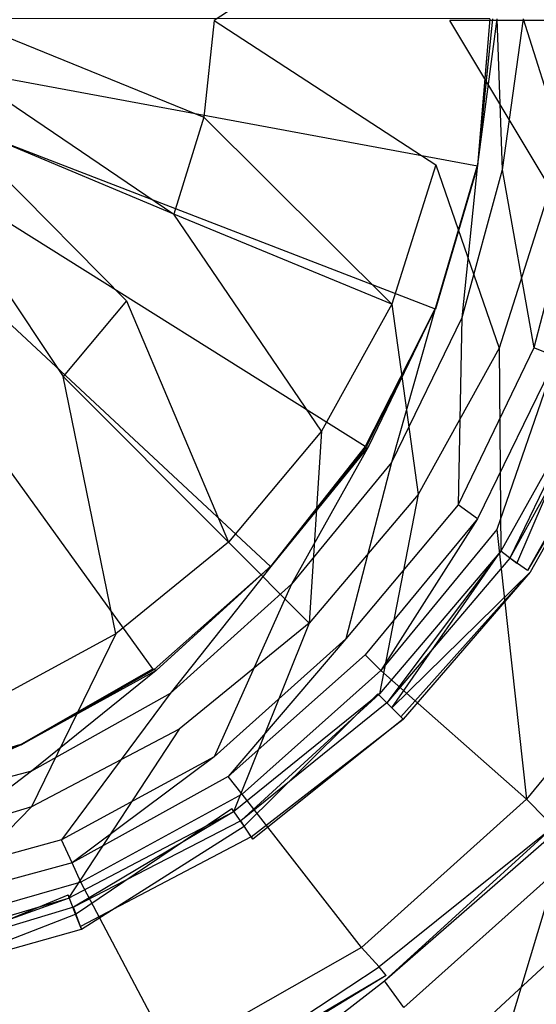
# Model space of a CAD drawing. Extents: x 0 to 1.5, y -0.9 to 0.
# Tile 9 of 16: x 0.7691 to 0.7984, y -0.5059 to -0.45. Entities that reach past the tile are written whole.
import ezdxf

# ---------------------------------------------------------------- set-up
doc = ezdxf.new("R2010")
doc.units = 0
doc.layers.add('L0_ABLAUF_INF_0___REPLACEMTFORE', color=7, linetype='CONTINUOUS')
doc.layers.add('L1_GRUPPE_28___REPLACEMTFOREMPT', color=7, linetype='CONTINUOUS')

msp = doc.modelspace()

# ---------------------------------------------------------------- linework, layer by layer
at = {"layer": 'L0_ABLAUF_INF_0___REPLACEMTFORE', "color": 8}
for points, invisible_edges in [([(0.799103, -0.44059, 0.024193), (0.79272, -0.441889, 0.024822), (0.793517, -0.450086, 0.024822), (0.799103, -0.44059, 0.024193)], 14), ([(0.8002, -0.450086, 0.024298), (0.799103, -0.44059, 0.024193), (0.793517, -0.450086, 0.024822), (0.8002, -0.450086, 0.024298)], 14), ([(0.780153, -0.450086, 0.025765), (0.79272, -0.441889, 0.024822), (0.779554, -0.444488, 0.025765), (0.780153, -0.450086, 0.025765)], 13), ([(0.79272, -0.441889, 0.024822), (0.780153, -0.450086, 0.025765), (0.793517, -0.450086, 0.024822), (0.79272, -0.441889, 0.024822)], 14), ([(0.76609, -0.450086, 0.026289), (0.779554, -0.444488, 0.025765), (0.765791, -0.447187, 0.026289), (0.76609, -0.450086, 0.026289)], 13), ([(0.779554, -0.444488, 0.025765), (0.76609, -0.450086, 0.026289), (0.780153, -0.450086, 0.025765), (0.779554, -0.444488, 0.025765)], 14), ([(0.779554, -0.455583, 0.025765), (0.76609, -0.450086, 0.026289), (0.765791, -0.452884, 0.026289), (0.779554, -0.455583, 0.025765)], 13), ([(0.76609, -0.450086, 0.026289), (0.779554, -0.455583, 0.025765), (0.780153, -0.450086, 0.025765), (0.76609, -0.450086, 0.026289)], 14), ([(0.79272, -0.458282, 0.024822), (0.780153, -0.450086, 0.025765), (0.779554, -0.455583, 0.025765), (0.79272, -0.458282, 0.024822)], 13), ([(0.780153, -0.450086, 0.025765), (0.79272, -0.458282, 0.024822), (0.793517, -0.450086, 0.024822), (0.780153, -0.450086, 0.025765)], 14), ([(0.799202, -0.459581, 0.024193), (0.793517, -0.450086, 0.024822), (0.79272, -0.458282, 0.024822), (0.799202, -0.459581, 0.024193)], 14), ([(0.8002, -0.450086, 0.024298), (0.793517, -0.450086, 0.024822), (0.799202, -0.459581, 0.024193), (0.8002, -0.450086, 0.024298)], 14), ([(0.777859, -0.461081, 0.025765), (0.765791, -0.452884, 0.026289), (0.764993, -0.455683, 0.026289), (0.777859, -0.461081, 0.025765)], 13), ([(0.765791, -0.452884, 0.026289), (0.777859, -0.461081, 0.025765), (0.779554, -0.455583, 0.025765), (0.765791, -0.452884, 0.026289)], 14), ([(0.775166, -0.465979, 0.02566), (0.764993, -0.455683, 0.026289), (0.763597, -0.458282, 0.026289), (0.775166, -0.465979, 0.02566)], 14), ([(0.777859, -0.461081, 0.025765), (0.764993, -0.455683, 0.026289), (0.775166, -0.465979, 0.02566), (0.777859, -0.461081, 0.025765)], 14), ([(0.790226, -0.466178, 0.024822), (0.779554, -0.455583, 0.025765), (0.777859, -0.461081, 0.025765), (0.790226, -0.466178, 0.024822)], 13), ([(0.779554, -0.455583, 0.025765), (0.790226, -0.466178, 0.024822), (0.79272, -0.458282, 0.024822), (0.779554, -0.455583, 0.025765)], 14), ([(0.771576, -0.470277, 0.02566), (0.763597, -0.458282, 0.026289), (0.761702, -0.460481, 0.026289), (0.771576, -0.470277, 0.02566)], 13), ([(0.763597, -0.458282, 0.026289), (0.771576, -0.470277, 0.02566), (0.775166, -0.465979, 0.02566), (0.763597, -0.458282, 0.026289)], 14), ([(0.79631, -0.468677, 0.024193), (0.79272, -0.458282, 0.024822), (0.790226, -0.466178, 0.024822), (0.79631, -0.468677, 0.024193)], 13), ([(0.79272, -0.458282, 0.024822), (0.79631, -0.468677, 0.024193), (0.799202, -0.459581, 0.024193), (0.79272, -0.458282, 0.024822)], 14), ([(0.801596, -0.470876, 0.023669), (0.799202, -0.459581, 0.024193), (0.79631, -0.468677, 0.024193), (0.801596, -0.470876, 0.023669)], 13), ([(0.761702, -0.460481, 0.026289), (0.767287, -0.473875, 0.02566), (0.771576, -0.470277, 0.02566), (0.761702, -0.460481, 0.026289)], 14), ([(0.786237, -0.473375, 0.024822), (0.777859, -0.461081, 0.025765), (0.775166, -0.465979, 0.02566), (0.786237, -0.473375, 0.024822)], 14), ([(0.790226, -0.466178, 0.024822), (0.777859, -0.461081, 0.025765), (0.786237, -0.473375, 0.024822), (0.790226, -0.466178, 0.024822)], 14), ([(0.780951, -0.479672, 0.024822), (0.775166, -0.465979, 0.02566), (0.771576, -0.470277, 0.02566), (0.780951, -0.479672, 0.024822)], 13), ([(0.775166, -0.465979, 0.02566), (0.780951, -0.479672, 0.024822), (0.786237, -0.473375, 0.024822), (0.775166, -0.465979, 0.02566)], 14), ([(0.791722, -0.476974, 0.024193), (0.790226, -0.466178, 0.024822), (0.786237, -0.473375, 0.024822), (0.791722, -0.476974, 0.024193)], 13), ([(0.790226, -0.466178, 0.024822), (0.791722, -0.476974, 0.024193), (0.79631, -0.468677, 0.024193), (0.790226, -0.466178, 0.024822)], 14), ([(0.79641, -0.480172, 0.023669), (0.79631, -0.468677, 0.024193), (0.791722, -0.476974, 0.024193), (0.79641, -0.480172, 0.023669)], 13), ([(0.79631, -0.468677, 0.024193), (0.79641, -0.480172, 0.023669), (0.801596, -0.470876, 0.023669), (0.79631, -0.468677, 0.024193)], 14), ([(0.774568, -0.48487, 0.024717), (0.771576, -0.470277, 0.02566), (0.767287, -0.473875, 0.02566), (0.774568, -0.48487, 0.024717)], 14), ([(0.780951, -0.479672, 0.024822), (0.771576, -0.470277, 0.02566), (0.774568, -0.48487, 0.024717), (0.780951, -0.479672, 0.024822)], 14), ([(0.801596, -0.470876, 0.020526), (0.797307, -0.480872, 0.020316), (0.79641, -0.480172, 0.020526), (0.801596, -0.470876, 0.020526)], 13), ([(0.796908, -0.480572, 0.023565), (0.801596, -0.470876, 0.023669), (0.79641, -0.480172, 0.023669), (0.796908, -0.480572, 0.023565)], 13), ([(0.801596, -0.470876, 0.023669), (0.796908, -0.480572, 0.023565), (0.802095, -0.471176, 0.023565), (0.801596, -0.470876, 0.023669)], 14), ([(0.797307, -0.480872, 0.020316), (0.801596, -0.470876, 0.020526), (0.802693, -0.471376, 0.020316), (0.797307, -0.480872, 0.020316)], 14), ([(0.802095, -0.471176, 0.023565), (0.796908, -0.480572, 0.023565), (0.797906, -0.481272, 0.022831), (0.802095, -0.471176, 0.023565)], 14), ([(0.802693, -0.471376, 0.020316), (0.803492, -0.471734, 0.021574), (0.797307, -0.480872, 0.020316), (0.802693, -0.471376, 0.020316)], 14), ([(0.803292, -0.471676, 0.022831), (0.802095, -0.471176, 0.023565), (0.797906, -0.481272, 0.022831), (0.803292, -0.471676, 0.022831)], 14), ([(0.803292, -0.471676, 0.022831), (0.797906, -0.481272, 0.022831), (0.803492, -0.471734, 0.021574), (0.803292, -0.471676, 0.022831)], 14), ([(0.803492, -0.471734, 0.021574), (0.798055, -0.481372, 0.021574), (0.797307, -0.480872, 0.020316), (0.803492, -0.471734, 0.021574)], 14), ([(0.803492, -0.471734, 0.021574), (0.797906, -0.481272, 0.022831), (0.798055, -0.481372, 0.021574), (0.803492, -0.471734, 0.021574)], 14), ([(0.767287, -0.473875, 0.02566), (0.767387, -0.488768, 0.024717), (0.774568, -0.48487, 0.024717), (0.767287, -0.473875, 0.02566)], 14), ([(0.785539, -0.48427, 0.024193), (0.786237, -0.473375, 0.024822), (0.780951, -0.479672, 0.024822), (0.785539, -0.48427, 0.024193)], 13), ([(0.786237, -0.473375, 0.024822), (0.785539, -0.48427, 0.024193), (0.791722, -0.476974, 0.024193), (0.786237, -0.473375, 0.024822)], 14), ([(0.789528, -0.488269, 0.023669), (0.791722, -0.476974, 0.024193), (0.785539, -0.48427, 0.024193), (0.789528, -0.488269, 0.023669)], 13), ([(0.791722, -0.476974, 0.024193), (0.789528, -0.488269, 0.023669), (0.79641, -0.480172, 0.023669), (0.791722, -0.476974, 0.024193)], 14), ([(0.780951, -0.479672, 0.024822), (0.774568, -0.48487, 0.024717), (0.778158, -0.490268, 0.024193), (0.780951, -0.479672, 0.024822)], 14), ([(0.785539, -0.48427, 0.024193), (0.780951, -0.479672, 0.024822), (0.778158, -0.490268, 0.024193), (0.785539, -0.48427, 0.024193)], 14), ([(0.79641, -0.480172, 0.020526), (0.790226, -0.489068, 0.020316), (0.789428, -0.488269, 0.020526), (0.79641, -0.480172, 0.020526)], 13), ([(0.789927, -0.488768, 0.023565), (0.79641, -0.480172, 0.023669), (0.789528, -0.488269, 0.023669), (0.789927, -0.488768, 0.023565)], 13), ([(0.79641, -0.480172, 0.023669), (0.789927, -0.488768, 0.023565), (0.796908, -0.480572, 0.023565), (0.79641, -0.480172, 0.023669)], 14), ([(0.796908, -0.480572, 0.023565), (0.789927, -0.488768, 0.023565), (0.790725, -0.489568, 0.022831), (0.796908, -0.480572, 0.023565)], 14), ([(0.790226, -0.489068, 0.020316), (0.79641, -0.480172, 0.020526), (0.797307, -0.480872, 0.020316), (0.790226, -0.489068, 0.020316)], 14), ([(0.797906, -0.481272, 0.022831), (0.796908, -0.480572, 0.023565), (0.790725, -0.489568, 0.022831), (0.797906, -0.481272, 0.022831)], 14), ([(0.798055, -0.481372, 0.021574), (0.790226, -0.489068, 0.020316), (0.797307, -0.480872, 0.020316), (0.798055, -0.481372, 0.021574)], 14), ([(0.790226, -0.489068, 0.020316), (0.798055, -0.481372, 0.021574), (0.790854, -0.489698, 0.021574), (0.790226, -0.489068, 0.020316)], 13), ([(0.790725, -0.489568, 0.022831), (0.798055, -0.481372, 0.021574), (0.797906, -0.481272, 0.022831), (0.790725, -0.489568, 0.022831)], 14), ([(0.798055, -0.481372, 0.021574), (0.790725, -0.489568, 0.022831), (0.790854, -0.489698, 0.021574), (0.798055, -0.481372, 0.021574)], 13), ([(0.78125, -0.494966, 0.023669), (0.785539, -0.48427, 0.024193), (0.778158, -0.490268, 0.024193), (0.78125, -0.494966, 0.023669)], 13), ([(0.785539, -0.48427, 0.024193), (0.78125, -0.494966, 0.023669), (0.789528, -0.488269, 0.023669), (0.785539, -0.48427, 0.024193)], 14), ([(0.76978, -0.494666, 0.024193), (0.774568, -0.48487, 0.024717), (0.767387, -0.488768, 0.024717), (0.76978, -0.494666, 0.024193)], 13), ([(0.774568, -0.48487, 0.024717), (0.76978, -0.494666, 0.024193), (0.778158, -0.490268, 0.024193), (0.774568, -0.48487, 0.024717)], 14), ([(0.789428, -0.488269, 0.020526), (0.781848, -0.495765, 0.020316), (0.78115, -0.494766, 0.020526), (0.789428, -0.488269, 0.020526)], 13), ([(0.781649, -0.495465, 0.023565), (0.789528, -0.488269, 0.023669), (0.78125, -0.494966, 0.023669), (0.781649, -0.495465, 0.023565)], 13), ([(0.789528, -0.488269, 0.023669), (0.781649, -0.495465, 0.023565), (0.789927, -0.488768, 0.023565), (0.789528, -0.488269, 0.023669)], 14), ([(0.781848, -0.495765, 0.020316), (0.789428, -0.488269, 0.020526), (0.790226, -0.489068, 0.020316), (0.781848, -0.495765, 0.020316)], 14), ([(0.767387, -0.488768, 0.024717), (0.760804, -0.497465, 0.024193), (0.76978, -0.494666, 0.024193), (0.767387, -0.488768, 0.024717)], 14), ([(0.789927, -0.488768, 0.023565), (0.781649, -0.495465, 0.023565), (0.782247, -0.496365, 0.022726), (0.789927, -0.488768, 0.023565)], 14), ([(0.790725, -0.489568, 0.022831), (0.789927, -0.488768, 0.023565), (0.782247, -0.496365, 0.022726), (0.790725, -0.489568, 0.022831)], 14), ([(0.782345, -0.49651, 0.021521), (0.781848, -0.495765, 0.020316), (0.790226, -0.489068, 0.020316), (0.782345, -0.49651, 0.021521)], 14), ([(0.790854, -0.489698, 0.021574), (0.782345, -0.49651, 0.021521), (0.790226, -0.489068, 0.020316), (0.790854, -0.489698, 0.021574)], 14), ([(0.782247, -0.496365, 0.022726), (0.790854, -0.489698, 0.021574), (0.790725, -0.489568, 0.022831), (0.782247, -0.496365, 0.022726)], 14), ([(0.790854, -0.489698, 0.021574), (0.782247, -0.496365, 0.022726), (0.782345, -0.49651, 0.021521), (0.790854, -0.489698, 0.021574)], 13), ([(0.771875, -0.499863, 0.023669), (0.778158, -0.490268, 0.024193), (0.76978, -0.494666, 0.024193), (0.771875, -0.499863, 0.023669)], 13), ([(0.778158, -0.490268, 0.024193), (0.771875, -0.499863, 0.023669), (0.78125, -0.494966, 0.023669), (0.778158, -0.490268, 0.024193)], 14), ([(0.761801, -0.502862, 0.023669), (0.76978, -0.494666, 0.024193), (0.760804, -0.497465, 0.024193), (0.761801, -0.502862, 0.023669)], 13), ([(0.76978, -0.494666, 0.024193), (0.761801, -0.502862, 0.023669), (0.771875, -0.499863, 0.023669), (0.76978, -0.494666, 0.024193)], 14), ([(0.78115, -0.494766, 0.020526), (0.772274, -0.500763, 0.020316), (0.771875, -0.499664, 0.020526), (0.78115, -0.494766, 0.020526)], 13), ([(0.772174, -0.500363, 0.023565), (0.78125, -0.494966, 0.023669), (0.771875, -0.499863, 0.023669), (0.772174, -0.500363, 0.023565)], 13), ([(0.78125, -0.494966, 0.023669), (0.772174, -0.500363, 0.023565), (0.781649, -0.495465, 0.023565), (0.78125, -0.494966, 0.023669)], 14), ([(0.772274, -0.500763, 0.020316), (0.78115, -0.494766, 0.020526), (0.781848, -0.495765, 0.020316), (0.772274, -0.500763, 0.020316)], 14), ([(0.781649, -0.495465, 0.023565), (0.772174, -0.500363, 0.023565), (0.772573, -0.501463, 0.022726), (0.781649, -0.495465, 0.023565)], 14), ([(0.782247, -0.496365, 0.022726), (0.781649, -0.495465, 0.023565), (0.772573, -0.501463, 0.022726), (0.782247, -0.496365, 0.022726)], 14), ([(0.781848, -0.495765, 0.020316), (0.772628, -0.501607, 0.021521), (0.772274, -0.500763, 0.020316), (0.781848, -0.495765, 0.020316)], 13), ([(0.772628, -0.501607, 0.021521), (0.781848, -0.495765, 0.020316), (0.782345, -0.49651, 0.021521), (0.772628, -0.501607, 0.021521)], 14), ([(0.782247, -0.496365, 0.022726), (0.772573, -0.501463, 0.022726), (0.782345, -0.49651, 0.021521), (0.782247, -0.496365, 0.022726)], 14), ([(0.772573, -0.501463, 0.022726), (0.772628, -0.501607, 0.021521), (0.782345, -0.49651, 0.021521), (0.772573, -0.501463, 0.022726)], 14), ([(0.771875, -0.499664, 0.020526), (0.762001, -0.503762, 0.020316), (0.761801, -0.502662, 0.020526), (0.771875, -0.499664, 0.020526)], 13), ([(0.761901, -0.503462, 0.023565), (0.771875, -0.499863, 0.023669), (0.761801, -0.502862, 0.023669), (0.761901, -0.503462, 0.023565)], 13), ([(0.771875, -0.499863, 0.023669), (0.761901, -0.503462, 0.023565), (0.772174, -0.500363, 0.023565), (0.771875, -0.499863, 0.023669)], 14), ([(0.762001, -0.503762, 0.020316), (0.771875, -0.499664, 0.020526), (0.772274, -0.500763, 0.020316), (0.762001, -0.503762, 0.020316)], 14), ([(0.772174, -0.500363, 0.023565), (0.761901, -0.503462, 0.023565), (0.762101, -0.504561, 0.022726), (0.772174, -0.500363, 0.023565)], 14), ([(0.772573, -0.501463, 0.022726), (0.772174, -0.500363, 0.023565), (0.762101, -0.504561, 0.022726), (0.772573, -0.501463, 0.022726)], 14), ([(0.772274, -0.500763, 0.020316), (0.762155, -0.504685, 0.021521), (0.762001, -0.503762, 0.020316), (0.772274, -0.500763, 0.020316)], 13), ([(0.762155, -0.504685, 0.021521), (0.772274, -0.500763, 0.020316), (0.772628, -0.501607, 0.021521), (0.762155, -0.504685, 0.021521)], 14), ([(0.762101, -0.504561, 0.022726), (0.772628, -0.501607, 0.021521), (0.772573, -0.501463, 0.022726), (0.762101, -0.504561, 0.022726)], 14), ([(0.772628, -0.501607, 0.021521), (0.762101, -0.504561, 0.022726), (0.762155, -0.504685, 0.021521), (0.772628, -0.501607, 0.021521)], 13)]:
    msp.add_3dface(points, dxfattribs=dict(at, invisible_edges=invisible_edges))
at = {"layer": 'L1_GRUPPE_28___REPLACEMTFOREMPT', "color": 8}
for points, invisible_edges in [([(0.749998, -0.661985, 0.00106), (0.749998, -0.238006, 0.00106), (0.867526, -0.273736, 0.00106), (0.749998, -0.661985, 0.00106)], 10), ([(0.749998, -0.661985, 0.00106), (0.867526, -0.273736, 0.00106), (0.867526, -0.626255, 0.00106), (0.749998, -0.661985, 0.00106)], 13), ([(0.783332, -0.481052, 0.006823), (0.749998, -0.449982, 0.006823), (0.776663, -0.48685, 0.006823), (0.783332, -0.481052, 0.006823)], 14), ([(0.788707, -0.474254, 0.006823), (0.749998, -0.449982, 0.006823), (0.783332, -0.481052, 0.006823), (0.788707, -0.474254, 0.006823)], 14), ([(0.792689, -0.466457, 0.006823), (0.749998, -0.449982, 0.006823), (0.788707, -0.474254, 0.006823), (0.792689, -0.466457, 0.006823)], 14), ([(0.795078, -0.45836, 0.006823), (0.749998, -0.449982, 0.006823), (0.792689, -0.466457, 0.006823), (0.795078, -0.45836, 0.006823)], 14), ([(0.776663, -0.48685, 0.006823), (0.749998, -0.449982, 0.006823), (0.769099, -0.491149, 0.006823), (0.776663, -0.48685, 0.006823)], 14), ([(0.795774, -0.449995, 0.006823), (0.749998, -0.449982, 0.006823), (0.795078, -0.45836, 0.006823), (0.795774, -0.449995, 0.006823)], 14), ([(0.795774, -0.449995, 0.006823), (0.795078, -0.45836, 0.006823), (0.795078, -0.458322, 0.007414), (0.795774, -0.449995, 0.006823)], 14), ([(0.795774, -0.449995, 0.006823), (0.795078, -0.458322, 0.007414), (0.795924, -0.449995, 0.007414), (0.795774, -0.449995, 0.006823)], 14), ([(0.796471, -0.45856, 0.008394), (0.796173, -0.449995, 0.008395), (0.795078, -0.45826, 0.008394), (0.796471, -0.45856, 0.008394)], 13), ([(0.795924, -0.449995, 0.007414), (0.795078, -0.458322, 0.007414), (0.795078, -0.45826, 0.008394), (0.795924, -0.449995, 0.007414)], 14), ([(0.795924, -0.449995, 0.007414), (0.795078, -0.45826, 0.008394), (0.796173, -0.449995, 0.008395), (0.795924, -0.449995, 0.007414)], 14), ([(0.796173, -0.449995, 0.008395), (0.796471, -0.45856, 0.008394), (0.797666, -0.449995, 0.008395), (0.796173, -0.449995, 0.008395)], 14), ([(0.800652, -0.45946, 0.008394), (0.797666, -0.449995, 0.008395), (0.796471, -0.45856, 0.008394), (0.800652, -0.45946, 0.008394)], 13), ([(0.797666, -0.449995, 0.008395), (0.800652, -0.45946, 0.008394), (0.801647, -0.449995, 0.008395), (0.797666, -0.449995, 0.008395)], 14), ([(0.795078, -0.458322, 0.007414), (0.792689, -0.466357, 0.008394), (0.795078, -0.45826, 0.008394), (0.795078, -0.458322, 0.007414)], 14), ([(0.794182, -0.466957, 0.008394), (0.795078, -0.45826, 0.008394), (0.792689, -0.466357, 0.008394), (0.794182, -0.466957, 0.008394)], 13), ([(0.795078, -0.45826, 0.008394), (0.794182, -0.466957, 0.008394), (0.796471, -0.45856, 0.008394), (0.795078, -0.45826, 0.008394)], 14), ([(0.792689, -0.466357, 0.008394), (0.795078, -0.458322, 0.007414), (0.792689, -0.46642, 0.007414), (0.792689, -0.466357, 0.008394)], 13), ([(0.795078, -0.45836, 0.006823), (0.792689, -0.46642, 0.007414), (0.795078, -0.458322, 0.007414), (0.795078, -0.45836, 0.006823)], 14), ([(0.792689, -0.46642, 0.007414), (0.795078, -0.45836, 0.006823), (0.792689, -0.466457, 0.006823), (0.792689, -0.46642, 0.007414)], 13), ([(0.798263, -0.468656, 0.008394), (0.796471, -0.45856, 0.008394), (0.794182, -0.466957, 0.008394), (0.798263, -0.468656, 0.008394)], 13), ([(0.796471, -0.45856, 0.008394), (0.798263, -0.468656, 0.008394), (0.800652, -0.45946, 0.008394), (0.796471, -0.45856, 0.008394)], 14), ([(0.800652, -0.45946, 0.008394), (0.798263, -0.468656, 0.008394), (0.799557, -0.469156, 0.008709), (0.800652, -0.45946, 0.008394)], 14), ([(0.792689, -0.46642, 0.007414), (0.788707, -0.474254, 0.006823), (0.788782, -0.474254, 0.007414), (0.792689, -0.46642, 0.007414)], 14), ([(0.792689, -0.46642, 0.007414), (0.792689, -0.466457, 0.006823), (0.788707, -0.474254, 0.006823), (0.792689, -0.46642, 0.007414)], 14), ([(0.792689, -0.466357, 0.008394), (0.788782, -0.474254, 0.007414), (0.788906, -0.474254, 0.008394), (0.792689, -0.466357, 0.008394)], 14), ([(0.792689, -0.466357, 0.008394), (0.792689, -0.46642, 0.007414), (0.788782, -0.474254, 0.007414), (0.792689, -0.466357, 0.008394)], 14), ([(0.7902, -0.475154, 0.008394), (0.792689, -0.466357, 0.008394), (0.788906, -0.474254, 0.008394), (0.7902, -0.475154, 0.008394)], 13), ([(0.792689, -0.466357, 0.008394), (0.7902, -0.475154, 0.008394), (0.794182, -0.466957, 0.008394), (0.792689, -0.466357, 0.008394)], 14), ([(0.793983, -0.477553, 0.008394), (0.794182, -0.466957, 0.008394), (0.7902, -0.475154, 0.008394), (0.793983, -0.477553, 0.008394)], 13), ([(0.794182, -0.466957, 0.008394), (0.793983, -0.477553, 0.008394), (0.798263, -0.468656, 0.008394), (0.794182, -0.466957, 0.008394)], 14), ([(0.798263, -0.468656, 0.008394), (0.793983, -0.477553, 0.008394), (0.795078, -0.478353, 0.008814), (0.798263, -0.468656, 0.008394)], 14), ([(0.799557, -0.469156, 0.008709), (0.798263, -0.468656, 0.008394), (0.795078, -0.478353, 0.008814), (0.799557, -0.469156, 0.008709)], 14), ([(0.796173, -0.478953, 0.009442), (0.799557, -0.469156, 0.008709), (0.795078, -0.478353, 0.008814), (0.796173, -0.478953, 0.009442)], 13), ([(0.799557, -0.469156, 0.008709), (0.796173, -0.478953, 0.009442), (0.800751, -0.469656, 0.009338), (0.799557, -0.469156, 0.008709)], 14), ([(0.80543, -0.484951, 0.017615), (0.800751, -0.469656, 0.009338), (0.796173, -0.478953, 0.009442), (0.80543, -0.484951, 0.017615)], 14), ([(0.788707, -0.474254, 0.006823), (0.783332, -0.481052, 0.006823), (0.78337, -0.481015, 0.007414), (0.788707, -0.474254, 0.006823)], 14), ([(0.788782, -0.474254, 0.007414), (0.78337, -0.481015, 0.007414), (0.783432, -0.480952, 0.008394), (0.788782, -0.474254, 0.007414)], 14), ([(0.788707, -0.474254, 0.006823), (0.78337, -0.481015, 0.007414), (0.788782, -0.474254, 0.007414), (0.788707, -0.474254, 0.006823)], 14), ([(0.788782, -0.474254, 0.007414), (0.783432, -0.480952, 0.008394), (0.788906, -0.474254, 0.008394), (0.788782, -0.474254, 0.007414)], 14), ([(0.784527, -0.482052, 0.008394), (0.788906, -0.474254, 0.008394), (0.783432, -0.480952, 0.008394), (0.784527, -0.482052, 0.008394)], 13), ([(0.788906, -0.474254, 0.008394), (0.784527, -0.482052, 0.008394), (0.7902, -0.475154, 0.008394), (0.788906, -0.474254, 0.008394)], 14), ([(0.787612, -0.485151, 0.008394), (0.7902, -0.475154, 0.008394), (0.784527, -0.482052, 0.008394), (0.787612, -0.485151, 0.008394)], 13), ([(0.7902, -0.475154, 0.008394), (0.787612, -0.485151, 0.008394), (0.793983, -0.477553, 0.008394), (0.7902, -0.475154, 0.008394)], 14), ([(0.793983, -0.477553, 0.008394), (0.787612, -0.485151, 0.008394), (0.788707, -0.48605, 0.008709), (0.793983, -0.477553, 0.008394)], 14), ([(0.795078, -0.478353, 0.008814), (0.793983, -0.477553, 0.008394), (0.788707, -0.48605, 0.008709), (0.795078, -0.478353, 0.008814)], 14), ([(0.789603, -0.48695, 0.009338), (0.795078, -0.478353, 0.008814), (0.788707, -0.48605, 0.008709), (0.789603, -0.48695, 0.009338)], 13), ([(0.795078, -0.478353, 0.008814), (0.789603, -0.48695, 0.009338), (0.796173, -0.478953, 0.009442), (0.795078, -0.478353, 0.008814)], 14), ([(0.797865, -0.494248, 0.017511), (0.796173, -0.478953, 0.009442), (0.789603, -0.48695, 0.009338), (0.797865, -0.494248, 0.017511)], 13), ([(0.796173, -0.478953, 0.009442), (0.797865, -0.494248, 0.017511), (0.80543, -0.484951, 0.017615), (0.796173, -0.478953, 0.009442)], 14), ([(0.776738, -0.486888, 0.007414), (0.783332, -0.481052, 0.006823), (0.776663, -0.48685, 0.006823), (0.776738, -0.486888, 0.007414)], 14), ([(0.78337, -0.481015, 0.007414), (0.783332, -0.481052, 0.006823), (0.776738, -0.486888, 0.007414), (0.78337, -0.481015, 0.007414)], 14), ([(0.776862, -0.48695, 0.008394), (0.78337, -0.481015, 0.007414), (0.776738, -0.486888, 0.007414), (0.776862, -0.48695, 0.008394)], 14), ([(0.777659, -0.48825, 0.008394), (0.783432, -0.480952, 0.008394), (0.776862, -0.48695, 0.008394), (0.777659, -0.48825, 0.008394)], 13), ([(0.783432, -0.480952, 0.008394), (0.78337, -0.481015, 0.007414), (0.776862, -0.48695, 0.008394), (0.783432, -0.480952, 0.008394)], 14), ([(0.783432, -0.480952, 0.008394), (0.777659, -0.48825, 0.008394), (0.784527, -0.482052, 0.008394), (0.783432, -0.480952, 0.008394)], 14), ([(0.780147, -0.491848, 0.008394), (0.784527, -0.482052, 0.008394), (0.777659, -0.48825, 0.008394), (0.780147, -0.491848, 0.008394)], 13), ([(0.784527, -0.482052, 0.008394), (0.780147, -0.491848, 0.008394), (0.787612, -0.485151, 0.008394), (0.784527, -0.482052, 0.008394)], 14), ([(0.80543, -0.484951, 0.017615), (0.797865, -0.494248, 0.017511), (0.79896, -0.495347, 0.019082), (0.80543, -0.484951, 0.017615)], 14), ([(0.780943, -0.492948, 0.008709), (0.787612, -0.485151, 0.008394), (0.780147, -0.491848, 0.008394), (0.780943, -0.492948, 0.008709)], 13), ([(0.787612, -0.485151, 0.008394), (0.780943, -0.492948, 0.008709), (0.788707, -0.48605, 0.008709), (0.787612, -0.485151, 0.008394)], 14), ([(0.788707, -0.48605, 0.008709), (0.780943, -0.492948, 0.008709), (0.78174, -0.493948, 0.009442), (0.788707, -0.48605, 0.008709)], 14), ([(0.789603, -0.48695, 0.009338), (0.788707, -0.48605, 0.008709), (0.78174, -0.493948, 0.009442), (0.789603, -0.48695, 0.009338)], 14), ([(0.769136, -0.491149, 0.007414), (0.776663, -0.48685, 0.006823), (0.769099, -0.491149, 0.006823), (0.769136, -0.491149, 0.007414)], 14), ([(0.776738, -0.486888, 0.007414), (0.776663, -0.48685, 0.006823), (0.769136, -0.491149, 0.007414), (0.776738, -0.486888, 0.007414)], 14), ([(0.769198, -0.491149, 0.008394), (0.776738, -0.486888, 0.007414), (0.769136, -0.491149, 0.007414), (0.769198, -0.491149, 0.008394)], 14), ([(0.776862, -0.48695, 0.008394), (0.776738, -0.486888, 0.007414), (0.769198, -0.491149, 0.008394), (0.776862, -0.48695, 0.008394)], 14), ([(0.769795, -0.492648, 0.008394), (0.776862, -0.48695, 0.008394), (0.769198, -0.491149, 0.008394), (0.769795, -0.492648, 0.008394)], 13), ([(0.776862, -0.48695, 0.008394), (0.769795, -0.492648, 0.008394), (0.777659, -0.48825, 0.008394), (0.776862, -0.48695, 0.008394)], 14), ([(0.789603, -0.48695, 0.009338), (0.78174, -0.493948, 0.009442), (0.788508, -0.502645, 0.017511), (0.789603, -0.48695, 0.009338)], 14), ([(0.797865, -0.494248, 0.017511), (0.789603, -0.48695, 0.009338), (0.788508, -0.502645, 0.017511), (0.797865, -0.494248, 0.017511)], 14), ([(0.771487, -0.496547, 0.008394), (0.777659, -0.48825, 0.008394), (0.769795, -0.492648, 0.008394), (0.771487, -0.496547, 0.008394)], 13), ([(0.777659, -0.48825, 0.008394), (0.771487, -0.496547, 0.008394), (0.780147, -0.491848, 0.008394), (0.777659, -0.48825, 0.008394)], 14), ([(0.769099, -0.491149, 0.006823), (0.75968, -0.494048, 0.007414), (0.769136, -0.491149, 0.007414), (0.769099, -0.491149, 0.006823)], 14), ([(0.759742, -0.494048, 0.008394), (0.769136, -0.491149, 0.007414), (0.75968, -0.494048, 0.007414), (0.759742, -0.494048, 0.008394)], 13), ([(0.759941, -0.495247, 0.008394), (0.769198, -0.491149, 0.008394), (0.759742, -0.494048, 0.008394), (0.759941, -0.495247, 0.008394)], 13), ([(0.769136, -0.491149, 0.007414), (0.759742, -0.494048, 0.008394), (0.769198, -0.491149, 0.008394), (0.769136, -0.491149, 0.007414)], 14), ([(0.769198, -0.491149, 0.008394), (0.759941, -0.495247, 0.008394), (0.769795, -0.492648, 0.008394), (0.769198, -0.491149, 0.008394)], 14), ([(0.772085, -0.497846, 0.008709), (0.780147, -0.491848, 0.008394), (0.771487, -0.496547, 0.008394), (0.772085, -0.497846, 0.008709)], 13), ([(0.780147, -0.491848, 0.008394), (0.772085, -0.497846, 0.008709), (0.780943, -0.492948, 0.008709), (0.780147, -0.491848, 0.008394)], 14), ([(0.760837, -0.499446, 0.008394), (0.769795, -0.492648, 0.008394), (0.759941, -0.495247, 0.008394), (0.760837, -0.499446, 0.008394)], 13), ([(0.769795, -0.492648, 0.008394), (0.760837, -0.499446, 0.008394), (0.771487, -0.496547, 0.008394), (0.769795, -0.492648, 0.008394)], 14), ([(0.780943, -0.492948, 0.008709), (0.772085, -0.497846, 0.008709), (0.772582, -0.498946, 0.009338), (0.780943, -0.492948, 0.008709)], 14), ([(0.78174, -0.493948, 0.009442), (0.780943, -0.492948, 0.008709), (0.772582, -0.498946, 0.009338), (0.78174, -0.493948, 0.009442)], 14), ([(0.78174, -0.493948, 0.009442), (0.772582, -0.498946, 0.009338), (0.777758, -0.508743, 0.017406), (0.78174, -0.493948, 0.009442)], 14), ([(0.788508, -0.502645, 0.017511), (0.78174, -0.493948, 0.009442), (0.777758, -0.508743, 0.017406), (0.788508, -0.502645, 0.017511)], 14), ([(0.797865, -0.494248, 0.017511), (0.788508, -0.502645, 0.017511), (0.789504, -0.503744, 0.019187), (0.797865, -0.494248, 0.017511)], 14), ([(0.79896, -0.495347, 0.019082), (0.797865, -0.494248, 0.017511), (0.789504, -0.503744, 0.019187), (0.79896, -0.495347, 0.019082)], 14), ([(0.799358, -0.495847, 0.021283), (0.79896, -0.495347, 0.019082), (0.789504, -0.503744, 0.019187), (0.799358, -0.495847, 0.021283)], 14), ([(0.799358, -0.495847, 0.021283), (0.789504, -0.503744, 0.019187), (0.789902, -0.504244, 0.021283), (0.799358, -0.495847, 0.021283)], 14), ([(0.789802, -0.504544, 0.024426), (0.799358, -0.495847, 0.021283), (0.789902, -0.504244, 0.021283), (0.789802, -0.504544, 0.024426)], 14), ([(0.789802, -0.504544, 0.024426), (0.799557, -0.496047, 0.024322), (0.799358, -0.495847, 0.021283), (0.789802, -0.504544, 0.024426)], 14), ([(0.800851, -0.497147, 0.027779), (0.799557, -0.496047, 0.024322), (0.789802, -0.504544, 0.024426), (0.800851, -0.497147, 0.027779)], 14), ([(0.771487, -0.496547, 0.008394), (0.760837, -0.499446, 0.008394), (0.761136, -0.500845, 0.008604), (0.771487, -0.496547, 0.008394)], 14), ([(0.772085, -0.497846, 0.008709), (0.771487, -0.496547, 0.008394), (0.761136, -0.500845, 0.008604), (0.772085, -0.497846, 0.008709)], 14), ([(0.790897, -0.506044, 0.027989), (0.800851, -0.497147, 0.027779), (0.789802, -0.504544, 0.024426), (0.790897, -0.506044, 0.027989)], 14), ([(0.800851, -0.497147, 0.027779), (0.790897, -0.506044, 0.027989), (0.793187, -0.508943, 0.029142), (0.800851, -0.497147, 0.027779)], 14), ([(0.803339, -0.499546, 0.029037), (0.800851, -0.497147, 0.027779), (0.793187, -0.508943, 0.029142), (0.803339, -0.499546, 0.029037)], 14), ([(0.772085, -0.497846, 0.008709), (0.761136, -0.500845, 0.008604), (0.761434, -0.502145, 0.009128), (0.772085, -0.497846, 0.008709)], 14), ([(0.772582, -0.498946, 0.009338), (0.772085, -0.497846, 0.008709), (0.761434, -0.502145, 0.009128), (0.772582, -0.498946, 0.009338)], 14), ([(0.772582, -0.498946, 0.009338), (0.761434, -0.502145, 0.009128), (0.764122, -0.512841, 0.017196), (0.772582, -0.498946, 0.009338)], 14), ([(0.777758, -0.508743, 0.017406), (0.772582, -0.498946, 0.009338), (0.764122, -0.512841, 0.017196), (0.777758, -0.508743, 0.017406)], 14), ([(0.795675, -0.512441, 0.029246), (0.803339, -0.499546, 0.029037), (0.793187, -0.508943, 0.029142), (0.795675, -0.512441, 0.029246)], 13), ([(0.803339, -0.499546, 0.029037), (0.795675, -0.512441, 0.029246), (0.807122, -0.502445, 0.029142), (0.803339, -0.499546, 0.029037)], 14), ([(0.788508, -0.502645, 0.017511), (0.777758, -0.508743, 0.017406), (0.778754, -0.509942, 0.019082), (0.788508, -0.502645, 0.017511)], 14), ([(0.789504, -0.503744, 0.019187), (0.788508, -0.502645, 0.017511), (0.778754, -0.509942, 0.019082), (0.789504, -0.503744, 0.019187)], 14), ([(0.807122, -0.502445, 0.029142), (0.795675, -0.512441, 0.029246), (0.798562, -0.51604, 0.029246), (0.807122, -0.502445, 0.029142)], 14), ([(0.779152, -0.510542, 0.021283), (0.789504, -0.503744, 0.019187), (0.778754, -0.509942, 0.019082), (0.779152, -0.510542, 0.021283)], 14), ([(0.789902, -0.504244, 0.021283), (0.789504, -0.503744, 0.019187), (0.779152, -0.510542, 0.021283), (0.789902, -0.504244, 0.021283)], 14), ([(0.778853, -0.510942, 0.024426), (0.789902, -0.504244, 0.021283), (0.779152, -0.510542, 0.021283), (0.778853, -0.510942, 0.024426)], 13), ([(0.789902, -0.504244, 0.021283), (0.778853, -0.510942, 0.024426), (0.789802, -0.504544, 0.024426), (0.789902, -0.504244, 0.021283)], 14), ([(0.77955, -0.512441, 0.027884), (0.789802, -0.504544, 0.024426), (0.778853, -0.510942, 0.024426), (0.77955, -0.512441, 0.027884)], 14), ([(0.790897, -0.506044, 0.027989), (0.789802, -0.504544, 0.024426), (0.77955, -0.512441, 0.027884), (0.790897, -0.506044, 0.027989)], 14)]:
    msp.add_3dface(points, dxfattribs=dict(at, invisible_edges=invisible_edges))

doc.saveas('drawing.dxf')
